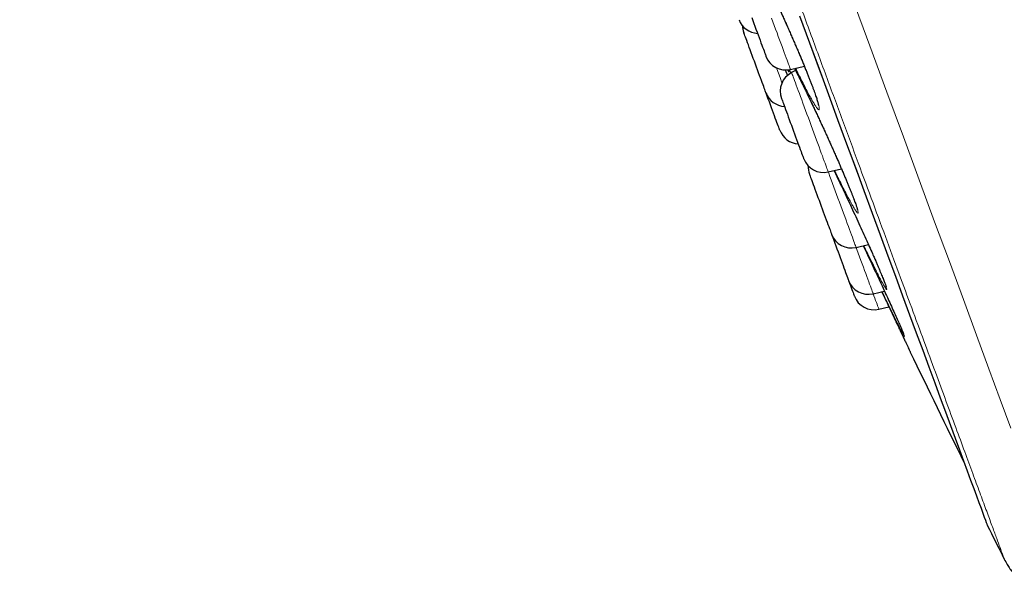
# Model space of a CAD drawing. Header units: millimetres. Extents: x 8 to 976, y 12 to 967.
# Tile 16 of 256: x 58 to 81, y 780 to 794. Entities that reach past the tile are written whole.
import ezdxf

# ---------------------------------------------------------------- set-up
doc = ezdxf.new("R2010")
doc.units = ezdxf.units.MM

msp = doc.modelspace()

# ---------------------------------------------------------------- linework, layer by layer
at = {"color": 7, "linetype": 'Continuous', "lineweight": 30}
for p, q in [((75.803, 792.487), (75.861, 792.357)), ((75.932, 792.5), (76.262, 792.578)), ((76.052, 792.473), (75.959, 792.425)), ((76.831, 790.061), (77.146, 790.135)), ((77.494, 788.264), (77.788, 788.333)), ((77.9, 787.164), (78.169, 787.227)), ((78.037, 786.793), (78.277, 786.85))]:
    msp.add_line(p, q, dxfattribs=at)
at = {"color": 252, "linetype": 'Continuous', "lineweight": 0}
msp.add_line((75.943, 792.414), (75.91, 792.497), dxfattribs=at)
at = {"color": 252, "linetype": 'Continuous', "lineweight": 0, "flags": 128}
for points in [[(77.401, 794.203), (77.821, 793.062), (78.228, 791.959), (78.621, 790.896), (78.998, 789.873), (79.365, 788.876), (79.716, 787.927), (80.048, 787.025), (80.362, 786.174), (80.657, 785.375), (80.927, 784.643), (81.178, 783.963)], [(75.48, 793.724), (75.513, 793.635), (75.546, 793.546), (75.579, 793.457), (75.611, 793.37), (75.642, 793.285), (75.673, 793.202), (75.702, 793.122), (75.731, 793.044), (75.758, 792.971), (75.784, 792.902), (75.808, 792.837), (75.83, 792.777)], [(76.153, 793.76), (76.388, 793.124), (76.617, 792.501), (76.842, 791.892), (77.061, 791.297), (77.275, 790.717), (77.484, 790.152), (77.687, 789.603), (77.884, 789.069), (78.075, 788.551), (78.26, 788.049), (78.438, 787.565), (78.611, 787.097), (78.777, 786.647), (78.936, 786.215), (79.089, 785.801), (79.235, 785.406), (79.374, 785.029), (79.506, 784.67), (79.631, 784.331), (79.749, 784.012), (79.86, 783.712), (79.963, 783.431), (80.059, 783.171), (80.148, 782.931), (80.229, 782.711), (80.302, 782.512), (80.368, 782.333), (80.427, 782.175), (80.477, 782.038), (80.52, 781.922), (80.555, 781.826), (80.582, 781.752), (80.602, 781.699), (80.614, 781.667), (80.618, 781.657)], [(75.83, 792.777), (75.85, 792.722), (75.868, 792.672), (75.884, 792.629), (75.898, 792.591), (75.91, 792.56), (75.919, 792.535), (75.926, 792.517), (75.93, 792.505), (75.932, 792.5), (75.932, 792.5)], [(75.73, 792.181), (75.72, 792.208), (75.691, 792.286), (75.661, 792.368), (75.63, 792.452), (75.598, 792.537)], [(75.959, 792.425), (75.96, 792.424), (75.962, 792.417), (75.968, 792.403), (75.975, 792.382), (75.985, 792.355), (75.998, 792.321), (76.012, 792.282), (76.029, 792.236), (76.048, 792.184), (76.069, 792.128), (76.092, 792.066), (76.116, 791.999), (76.143, 791.928), (76.17, 791.854), (76.199, 791.775), (76.229, 791.694), (76.26, 791.61), (76.292, 791.524), (76.324, 791.436), (76.357, 791.348), (76.39, 791.258), (76.423, 791.169), (76.456, 791.08), (76.488, 790.992), (76.52, 790.905), (76.551, 790.82), (76.582, 790.738), (76.611, 790.659), (76.639, 790.583), (76.666, 790.51), (76.691, 790.442), (76.714, 790.379), (76.736, 790.32), (76.755, 790.267), (76.773, 790.22)], [(76.773, 790.22), (76.788, 790.178), (76.801, 790.142), (76.812, 790.113), (76.821, 790.09), (76.827, 790.074), (76.83, 790.064), (76.831, 790.061)], [(76.831, 790.061), (76.842, 790.033), (76.871, 789.954), (76.901, 789.872), (76.933, 789.787), (76.964, 789.7), (76.997, 789.612), (77.03, 789.523), (77.063, 789.434), (77.096, 789.345), (77.128, 789.256), (77.161, 789.168), (77.193, 789.082), (77.224, 788.998), (77.254, 788.917), (77.283, 788.838), (77.31, 788.763), (77.336, 788.692), (77.361, 788.626), (77.384, 788.564), (77.405, 788.507), (77.424, 788.455), (77.441, 788.409), (77.456, 788.369), (77.468, 788.336)], [(77.468, 788.336), (77.478, 788.308), (77.486, 788.287), (77.491, 788.273), (77.494, 788.266), (77.494, 788.264)], [(77.494, 788.264), (77.512, 788.217), (77.544, 788.128), (77.577, 788.041), (77.608, 787.956), (77.639, 787.872), (77.669, 787.792), (77.697, 787.714), (77.724, 787.641), (77.75, 787.571), (77.774, 787.506), (77.796, 787.445), (77.817, 787.39), (77.835, 787.34), (77.851, 787.296), (77.866, 787.258), (77.877, 787.226), (77.887, 787.201), (77.894, 787.182)], [(77.9, 787.164), (77.918, 787.116), (77.94, 787.057), (77.959, 787.003), (77.977, 786.955), (77.993, 786.913), (78.006, 786.877), (78.017, 786.847), (78.026, 786.824), (78.032, 786.807), (78.036, 786.797), (78.037, 786.793)]]:
    msp.add_lwpolyline(points, dxfattribs=at)
at = {"color": 7, "linetype": 'Continuous', "lineweight": 30, "flags": 128}
for points in [[(75.009, 793.733), (75.034, 793.666), (75.059, 793.597), (75.084, 793.528), (75.11, 793.459), (75.135, 793.391), (75.16, 793.323), (75.184, 793.258), (75.207, 793.196), (75.229, 793.136), (75.25, 793.08), (75.269, 793.028), (75.286, 792.981)], [(76.147, 793.772), (76.382, 793.136), (76.611, 792.514), (76.836, 791.905), (77.055, 791.311), (77.269, 790.731), (77.477, 790.167), (77.68, 789.617), (77.877, 789.084), (78.068, 788.566), (78.252, 788.065), (78.431, 787.581), (78.603, 787.114), (78.769, 786.664), (78.928, 786.233), (79.081, 785.819), (79.227, 785.423), (79.366, 785.046), (79.498, 784.689), (79.623, 784.35), (79.741, 784.03), (79.851, 783.73), (79.955, 783.45), (80.051, 783.19), (80.139, 782.95), (80.22, 782.73), (80.294, 782.531), (80.36, 782.353), (80.418, 782.195), (80.469, 782.058), (80.511, 781.942), (80.546, 781.846), (80.574, 781.772), (80.593, 781.719), (80.605, 781.688), (80.609, 781.677)], [(75.349, 791.944), (75.348, 791.946), (75.345, 791.955), (75.34, 791.97), (75.332, 791.991), (75.322, 792.019), (75.309, 792.052), (75.295, 792.092), (75.278, 792.136), (75.26, 792.186), (75.24, 792.24), (75.219, 792.298), (75.196, 792.359), (75.172, 792.423), (75.148, 792.489), (75.123, 792.557), (75.097, 792.626), (75.072, 792.696), (75.046, 792.764), (75.021, 792.832), (74.997, 792.899), (74.973, 792.963), (74.951, 793.024), (74.929, 793.082), (74.909, 793.136), (74.891, 793.186), (74.875, 793.23), (74.86, 793.27), (74.848, 793.303), (74.837, 793.331), (74.83, 793.352), (74.824, 793.367), (74.821, 793.376), (74.82, 793.377)], [(75.286, 792.981), (75.302, 792.939), (75.315, 792.903), (75.326, 792.873), (75.335, 792.848), (75.342, 792.83), (75.346, 792.819), (75.348, 792.814), (75.348, 792.814)], [(75.677, 791.055), (75.676, 791.057), (75.674, 791.064), (75.669, 791.078), (75.661, 791.098), (75.651, 791.125), (75.639, 791.157), (75.625, 791.196), (75.609, 791.24), (75.591, 791.288), (75.571, 791.342), (75.55, 791.399), (75.528, 791.46), (75.504, 791.523), (75.48, 791.589), (75.455, 791.657), (75.43, 791.726), (75.404, 791.795), (75.379, 791.864), (75.353, 791.932), (75.349, 791.944)], [(75.719, 791.808), (75.719, 791.808), (75.721, 791.804), (75.724, 791.793), (75.731, 791.776), (75.739, 791.753), (75.75, 791.723), (75.763, 791.687), (75.779, 791.646), (75.796, 791.6), (75.815, 791.549), (75.835, 791.494), (75.857, 791.434), (75.88, 791.372), (75.904, 791.307), (75.928, 791.24), (75.954, 791.172), (75.979, 791.103), (76.005, 791.034), (76.03, 790.965), (76.055, 790.898), (76.079, 790.832), (76.102, 790.769), (76.125, 790.708), (76.146, 790.652), (76.165, 790.599), (76.183, 790.551), (76.198, 790.508), (76.212, 790.471)], [(76.212, 790.471), (76.224, 790.439), (76.233, 790.414), (76.24, 790.394), (76.245, 790.382), (76.247, 790.375), (76.248, 790.375)], [(76.382, 790.011), (76.383, 790.008), (76.386, 789.999), (76.392, 789.983), (76.4, 789.961), (76.411, 789.932), (76.424, 789.898), (76.438, 789.858), (76.455, 789.812), (76.474, 789.762), (76.494, 789.708), (76.515, 789.649), (76.538, 789.588), (76.562, 789.523), (76.586, 789.456), (76.612, 789.388), (76.637, 789.319), (76.663, 789.25), (76.688, 789.181), (76.713, 789.114), (76.737, 789.048), (76.761, 788.984), (76.783, 788.923), (76.804, 788.866), (76.824, 788.812), (76.842, 788.763), (76.858, 788.719), (76.873, 788.681), (76.885, 788.648), (76.895, 788.621)], [(76.895, 788.621), (76.902, 788.601), (76.907, 788.587), (76.91, 788.579), (76.911, 788.578)], [(76.911, 788.578), (76.917, 788.56), (76.94, 788.499), (76.963, 788.435), (76.988, 788.369), (77.013, 788.301), (77.038, 788.232), (77.064, 788.163), (77.089, 788.094), (77.114, 788.026), (77.139, 787.96), (77.162, 787.895), (77.185, 787.834), (77.206, 787.776), (77.226, 787.722), (77.245, 787.672), (77.261, 787.627), (77.276, 787.587), (77.289, 787.553), (77.299, 787.525), (77.307, 787.504), (77.313, 787.488)], [(77.313, 787.488), (77.316, 787.48), (77.317, 787.477)], [(77.317, 787.477), (77.317, 787.475), (77.339, 787.416), (77.359, 787.361), (77.378, 787.311), (77.395, 787.265), (77.41, 787.224), (77.423, 787.189), (77.434, 787.16), (77.442, 787.137), (77.448, 787.12), (77.452, 787.11), (77.453, 787.107)]]:
    msp.add_lwpolyline(points, dxfattribs=at)
at = {"color": 7, "linetype": 'Continuous', "lineweight": 30}
for centre, radius, start, end in [((75.176, 793.857), 0.5, 200.2488, 266.6706), ((75.289, 793.55), 0.5, 181.1991, 200.2488), ((75.817, 792.987), 0.5, 200.2488, 283.2488), ((76.188, 791.981), 0.5, 117.2488, 200.2488), ((75.818, 792.118), 0.5, 200.2488, 266.6706), ((76.146, 791.229), 0.5, 200.2488, 266.6706), ((76.717, 790.548), 0.5, 200.2488, 283.2488), ((76.851, 790.184), 0.5, 177.4151, 200.2488), ((77.38, 788.751), 0.5, 200.2488, 283.2488), ((77.786, 787.65), 0.5, 200.2488, 283.2488), ((77.922, 787.28), 0.5, 200.2488, 283.2488), ((349.119, 915.85), 300, 205.69509, 206.25538), ((80.797, 781.746), 0.2, 200.2488, 206.5587), ((348.961, 915.791), 300, 206.55872, 206.73152)]:
    msp.add_arc(centre, radius, start, end, dxfattribs=at)
at = {"color": 252, "linetype": 'Continuous', "lineweight": 0}
msp.add_arc((83.815, 789.356), 6.308, 200.1611, 200.3349, dxfattribs=at)
for points, knots in [([(81.023, 780.848), (81.021, 780.854), (81.017, 780.866), (80.982, 780.962), (80.925, 781.114), (80.846, 781.329), (80.745, 781.602), (80.624, 781.932), (80.481, 782.318), (80.318, 782.76), (80.133, 783.261), (79.927, 783.821), (79.698, 784.44), (79.45, 785.113), (79.182, 785.84), (78.896, 786.614), (78.594, 787.432), (78.277, 788.293), (77.943, 789.199), (77.59, 790.154), (77.22, 791.159), (76.832, 792.21), (76.43, 793.301), (76.013, 794.43), (75.587, 795.586), (75.151, 796.768), (74.706, 797.973), (74.252, 799.205), (73.785, 800.469), (73.308, 801.764), (72.819, 803.088), (72.324, 804.431), (71.823, 805.789), (71.32, 807.153), (70.816, 808.518), (70.313, 809.883), (69.807, 811.253), (69.298, 812.634), (68.785, 814.024), (68.271, 815.419), (67.758, 816.808), (67.248, 818.19), (66.746, 819.552), (66.251, 820.894), (65.765, 822.211), (65.285, 823.511), (64.81, 824.798), (64.341, 826.07), (63.879, 827.324), (63.427, 828.549), (62.986, 829.743), (62.56, 830.897), (62.15, 832.01), (61.755, 833.08), (61.375, 834.112), (61.007, 835.109), (60.652, 836.07), (60.312, 836.991), (59.99, 837.865), (59.686, 838.691), (59.401, 839.461), (59.138, 840.176), (58.895, 840.835), (58.671, 841.441), (58.466, 841.997), (58.28, 842.501), (58.115, 842.95), (57.971, 843.34), (57.849, 843.67), (57.749, 843.939), (57.673, 844.147), (57.618, 844.294), (57.584, 844.387), (57.58, 844.398), (57.578, 844.404)], [0, 0, 0, 0, 0.014, 0.028, 0.042, 0.056, 0.07, 0.08375, 0.0975, 0.11125, 0.125, 0.139, 0.153, 0.167, 0.181, 0.195, 0.20875, 0.2225, 0.23625, 0.25, 0.264, 0.278, 0.292, 0.306, 0.32, 0.33375, 0.3475, 0.36125, 0.375, 0.389, 0.403, 0.417, 0.431, 0.445, 0.45875, 0.4725, 0.48625, 0.5, 0.514, 0.528, 0.542, 0.556, 0.57, 0.58375, 0.5975, 0.61125, 0.625, 0.639, 0.653, 0.667, 0.681, 0.695, 0.70875, 0.7225, 0.73625, 0.75, 0.764, 0.778, 0.792, 0.806, 0.82, 0.83375, 0.8475, 0.86125, 0.875, 0.889, 0.903, 0.917, 0.931, 0.945, 0.95875, 0.9725, 0.98625, 1, 1, 1, 1]), ([(75.04, 794.85), (75.027, 794.885), (74.994, 794.972), (74.953, 795.089), (74.915, 795.202), (74.889, 795.291), (74.872, 795.359), (74.867, 795.403), (74.873, 795.422), (74.89, 795.417), (74.918, 795.388), (74.956, 795.335), (75.004, 795.258), (75.061, 795.16), (75.127, 795.039), (75.201, 794.899), (75.282, 794.741), (75.369, 794.567), (75.46, 794.379), (75.555, 794.18), (75.652, 793.972), (75.751, 793.757), (75.849, 793.539), (75.946, 793.32), (76.041, 793.104), (76.13, 792.897), (76.211, 792.703), (76.288, 792.517), (76.36, 792.338), (76.426, 792.168), (76.484, 792.015), (76.532, 791.882), (76.57, 791.768), (76.597, 791.676), (76.614, 791.607), (76.62, 791.561), (76.615, 791.54), (76.598, 791.543), (76.571, 791.571), (76.534, 791.623), (76.487, 791.698), (76.43, 791.796), (76.364, 791.915), (76.291, 792.054), (76.211, 792.211), (76.131, 792.369), (76.077, 792.481), (76.054, 792.529)], [0, 0, 0, 0, 0.015485, 0.038073, 0.060591, 0.083062, 0.105605, 0.128078, 0.150614, 0.173221, 0.195757, 0.218253, 0.24082, 0.263315, 0.285909, 0.308576, 0.33117, 0.353729, 0.376361, 0.39892, 0.421523, 0.444198, 0.466801, 0.489381, 0.512034, 0.534614, 0.555505, 0.576395, 0.599005, 0.621685, 0.644291, 0.666793, 0.689366, 0.711867, 0.734422, 0.757049, 0.779603, 0.802102, 0.824673, 0.847172, 0.869732, 0.892363, 0.914924, 0.93749, 0.960129, 0.982696, 1, 1, 1, 1]), ([(75.894, 792.495), (75.898, 792.481), (75.904, 792.453), (75.9, 792.439), (75.885, 792.452), (75.87, 792.471), (75.858, 792.491), (75.858, 792.492)], [0, 0, 0, 0, 0.2453043, 0.4934074, 0.7407633, 0.9889043, 1, 1, 1, 1]), ([(76.027, 792.523), (76.029, 792.52), (76.053, 792.475), (76.106, 792.37), (76.188, 792.209), (76.276, 792.03), (76.369, 791.839), (76.465, 791.638), (76.564, 791.428), (76.664, 791.213), (76.764, 790.995), (76.863, 790.778), (76.959, 790.563), (77.049, 790.359), (77.132, 790.169), (77.21, 789.987), (77.283, 789.813), (77.35, 789.649), (77.409, 789.502), (77.457, 789.376), (77.496, 789.27), (77.524, 789.185), (77.541, 789.124), (77.546, 789.087), (77.541, 789.073), (77.524, 789.085), (77.496, 789.12), (77.458, 789.179), (77.41, 789.262), (77.352, 789.367), (77.285, 789.492), (77.211, 789.636), (77.129, 789.798), (77.052, 789.952), (77.002, 790.056), (76.982, 790.097)], [0, 0, 0, 0, 0.0021822, 0.0339743, 0.0656664, 0.0973202, 0.129073, 0.1607241, 0.1924492, 0.2242744, 0.2560004, 0.2877031, 0.3195083, 0.3512124, 0.3805557, 0.4098992, 0.4416405, 0.4734809, 0.5052183, 0.5368076, 0.5684968, 0.6000851, 0.631736, 0.6634887, 0.6951399, 0.7266992, 0.7583586, 0.789918, 0.8215606, 0.8533035, 0.8849465, 0.9166012, 0.9483583, 0.9800126, 1, 1, 1, 1]), ([(77.933, 788.006), (77.942, 787.985), (77.977, 787.905), (78.029, 787.783), (78.089, 787.642), (78.138, 787.523), (78.177, 787.424), (78.206, 787.346), (78.223, 787.293), (78.229, 787.264), (78.223, 787.258), (78.206, 787.277), (78.179, 787.321), (78.14, 787.387), (78.091, 787.477), (78.036, 787.582), (77.993, 787.666), (77.973, 787.705)], [0, 0, 0, 0, 0.025261, 0.095929, 0.166368, 0.236473, 0.306802, 0.376907, 0.447125, 0.517569, 0.587787, 0.657772, 0.727979, 0.797964, 0.868118, 0.938497, 1, 1, 1, 1]), ([(78.579, 786.318), (78.583, 786.308), (78.601, 786.267), (78.622, 786.217), (78.64, 786.169), (78.647, 786.147), (78.642, 786.149), (78.625, 786.176), (78.6, 786.222), (78.575, 786.269), (78.564, 786.291)], [0, 0, 0, 0, 0.044085, 0.183754, 0.323612, 0.463919, 0.603776, 0.743103, 0.882873, 1, 1, 1, 1])]:
    msp.add_open_spline(points, degree=3, knots=knots, dxfattribs=at)
at = {"color": 7, "linetype": 'Continuous', "lineweight": 30}
for points, knots in [([(74.944, 795.342), (74.944, 795.342), (74.943, 795.342), (74.946, 795.339), (74.953, 795.331), (74.962, 795.318), (74.976, 795.298), (74.992, 795.273), (75.012, 795.241), (75.034, 795.203), (75.06, 795.159), (75.087, 795.109), (75.118, 795.054), (75.15, 794.993), (75.185, 794.927), (75.222, 794.856), (75.261, 794.78), (75.301, 794.7), (75.343, 794.617), (75.386, 794.529), (75.43, 794.439), (75.475, 794.346), (75.52, 794.251), (75.566, 794.154), (75.612, 794.055), (75.659, 793.955), (75.707, 793.852), (75.754, 793.748), (75.802, 793.643), (75.85, 793.537), (75.897, 793.43), (75.944, 793.324), (75.991, 793.218), (76.036, 793.112), (76.081, 793.009), (76.125, 792.907), (76.167, 792.807), (76.208, 792.709), (76.247, 792.615), (76.284, 792.523), (76.32, 792.434), (76.355, 792.348), (76.387, 792.265), (76.418, 792.186), (76.447, 792.11), (76.474, 792.039), (76.498, 791.973), (76.52, 791.911), (76.539, 791.855), (76.556, 791.805), (76.57, 791.76), (76.581, 791.722), (76.589, 791.691), (76.595, 791.668), (76.598, 791.653), (76.599, 791.645), (76.6, 791.644), (76.6, 791.644)], [0, 0, 0, 0, 0.003881, 0.01523, 0.028175, 0.042642, 0.058411, 0.075174, 0.092621, 0.110496, 0.128562, 0.147194, 0.166162, 0.185391, 0.204824, 0.224409, 0.244101, 0.263856, 0.283638, 0.303406, 0.323127, 0.342782, 0.362352, 0.381824, 0.401161, 0.420583, 0.440102, 0.459709, 0.479392, 0.499138, 0.518927, 0.53874, 0.558552, 0.578339, 0.598083, 0.617766, 0.637377, 0.6569, 0.676286, 0.695622, 0.715047, 0.734551, 0.754119, 0.773726, 0.793351, 0.81295, 0.832494, 0.851938, 0.871239, 0.890336, 0.909157, 0.927599, 0.9455, 0.962572, 0.976825, 0.989652, 1, 1, 1, 1]), ([(76.026, 792.522), (76.036, 792.504), (76.058, 792.463), (76.092, 792.395), (76.13, 792.321), (76.17, 792.242), (76.212, 792.159), (76.254, 792.072), (76.298, 791.983), (76.343, 791.89), (76.389, 791.796), (76.436, 791.699), (76.483, 791.6), (76.53, 791.5), (76.577, 791.399), (76.626, 791.295), (76.674, 791.191), (76.723, 791.085), (76.771, 790.979), (76.82, 790.873), (76.867, 790.767), (76.915, 790.662), (76.961, 790.558), (77.006, 790.456), (77.05, 790.356), (77.093, 790.258), (77.134, 790.162), (77.174, 790.07), (77.212, 789.981), (77.248, 789.895), (77.283, 789.811), (77.316, 789.731), (77.347, 789.655), (77.376, 789.583), (77.403, 789.515), (77.427, 789.453), (77.449, 789.395), (77.468, 789.343), (77.485, 789.296), (77.499, 789.256), (77.51, 789.222), (77.517, 789.196), (77.522, 789.178), (77.525, 789.167), (77.526, 789.162), (77.526, 789.163), (77.526, 789.163)], [0, 0, 0, 0, 0.02079, 0.044565, 0.068491, 0.092515, 0.116596, 0.14069, 0.164747, 0.18874, 0.212646, 0.236441, 0.260106, 0.283618, 0.307259, 0.331014, 0.354874, 0.378823, 0.402845, 0.426914, 0.451011, 0.475099, 0.499159, 0.523162, 0.547089, 0.570928, 0.594663, 0.618216, 0.641748, 0.665389, 0.689125, 0.712935, 0.736796, 0.760671, 0.78452, 0.808295, 0.831952, 0.855429, 0.878651, 0.90152, 0.923887, 0.945506, 0.963764, 0.980357, 0.994887, 1, 1, 1, 1]), ([(76.968, 790.093), (76.99, 790.046), (77.044, 789.935), (77.134, 789.749), (77.234, 789.538), (77.335, 789.322), (77.436, 789.105), (77.536, 788.889), (77.633, 788.676), (77.725, 788.475), (77.808, 788.288), (77.878, 788.132), (77.917, 788.042), (77.933, 788.006)], [0, 0, 0, 0, 0.072029, 0.169488, 0.267209, 0.365239, 0.462958, 0.560647, 0.658657, 0.75635, 0.846801, 0.937255, 1, 1, 1, 1]), ([(77.665, 788.304), (77.691, 788.25), (77.75, 788.124), (77.844, 787.925), (77.944, 787.71), (78.043, 787.5), (78.135, 787.301), (78.219, 787.117), (78.299, 786.944), (78.374, 786.779), (78.443, 786.626), (78.503, 786.492), (78.549, 786.388), (78.57, 786.339), (78.579, 786.318)], [0, 0, 0, 0, 0.066914, 0.155385, 0.243863, 0.332625, 0.421103, 0.503049, 0.584992, 0.673626, 0.762536, 0.851156, 0.939356, 1, 1, 1, 1]), ([(77.973, 787.705), (77.97, 787.711), (77.945, 787.759), (77.89, 787.869), (77.808, 788.035), (77.735, 788.182), (77.69, 788.277), (77.675, 788.307)], [0, 0, 0, 0, 0.034323, 0.31275, 0.592053, 0.870483, 1, 1, 1, 1]), ([(77.931, 788.01), (77.939, 787.993), (77.958, 787.948), (77.988, 787.88), (78.02, 787.805), (78.05, 787.735), (78.077, 787.669), (78.103, 787.607), (78.126, 787.551), (78.146, 787.5), (78.164, 787.455), (78.179, 787.416), (78.191, 787.384), (78.199, 787.36), (78.205, 787.342), (78.208, 787.332), (78.21, 787.326), (78.21, 787.327), (78.209, 787.327)], [0, 0, 0, 0, 0.045103, 0.118103, 0.191292, 0.264581, 0.337857, 0.410983, 0.483823, 0.556224, 0.627978, 0.69881, 0.768308, 0.829008, 0.886399, 0.938374, 0.983168, 1, 1, 1, 1]), ([(78.106, 787.212), (78.112, 787.201), (78.142, 787.136), (78.197, 787.021), (78.274, 786.858), (78.352, 786.692), (78.425, 786.538), (78.488, 786.404), (78.543, 786.288), (78.593, 786.182), (78.638, 786.086), (78.677, 786.004), (78.711, 785.933), (78.738, 785.874), (78.76, 785.828), (78.775, 785.796), (78.784, 785.778), (78.785, 785.776), (78.785, 785.775)], [0, 0, 0, 0, 0.014071, 0.079251, 0.144432, 0.223257, 0.302946, 0.366422, 0.4299, 0.495229, 0.560556, 0.623736, 0.686916, 0.75192, 0.81692, 0.880156, 0.943394, 1, 1, 1, 1]), ([(78.564, 786.291), (78.562, 786.295), (78.547, 786.323), (78.51, 786.396), (78.452, 786.511), (78.385, 786.648), (78.309, 786.803), (78.226, 786.974), (78.16, 787.112), (78.12, 787.195), (78.111, 787.213)], [0, 0, 0, 0, 0.024683, 0.179921, 0.335651, 0.49089, 0.646169, 0.801948, 0.957225, 1, 1, 1, 1]), ([(78.576, 786.324), (78.579, 786.318), (78.588, 786.297), (78.6, 786.269), (78.612, 786.238), (78.621, 786.216), (78.627, 786.201), (78.63, 786.193), (78.631, 786.189), (78.631, 786.19), (78.631, 786.19)], [0, 0, 0, 0, 0.082198, 0.263813, 0.442679, 0.617015, 0.763891, 0.892822, 0.997114, 1, 1, 1, 1]), ([(81.023, 780.848), (81.045, 780.806), (81.087, 780.728), (81.154, 780.623), (81.22, 780.536), (81.283, 780.464), (81.347, 780.401), (81.41, 780.348), (81.471, 780.304), (81.526, 780.271), (81.58, 780.243), (81.641, 780.216), (81.716, 780.19), (81.807, 780.168), (81.9, 780.156), (81.993, 780.153), (82.084, 780.157), (82.184, 780.169), (82.293, 780.192), (82.414, 780.226), (82.496, 780.257), (82.539, 780.273)], [0, 0, 0, 0, 0.077514, 0.14542, 0.2049484, 0.2571241, 0.3028182, 0.351834, 0.3927658, 0.4262673, 0.4563379, 0.4927483, 0.5361613, 0.5869891, 0.6460452, 0.6906341, 0.7400006, 0.7947896, 0.8557801, 0.9238543, 1, 1, 1, 1])]:
    msp.add_open_spline(points, degree=3, knots=knots, dxfattribs=at)

doc.saveas('drawing.dxf')
